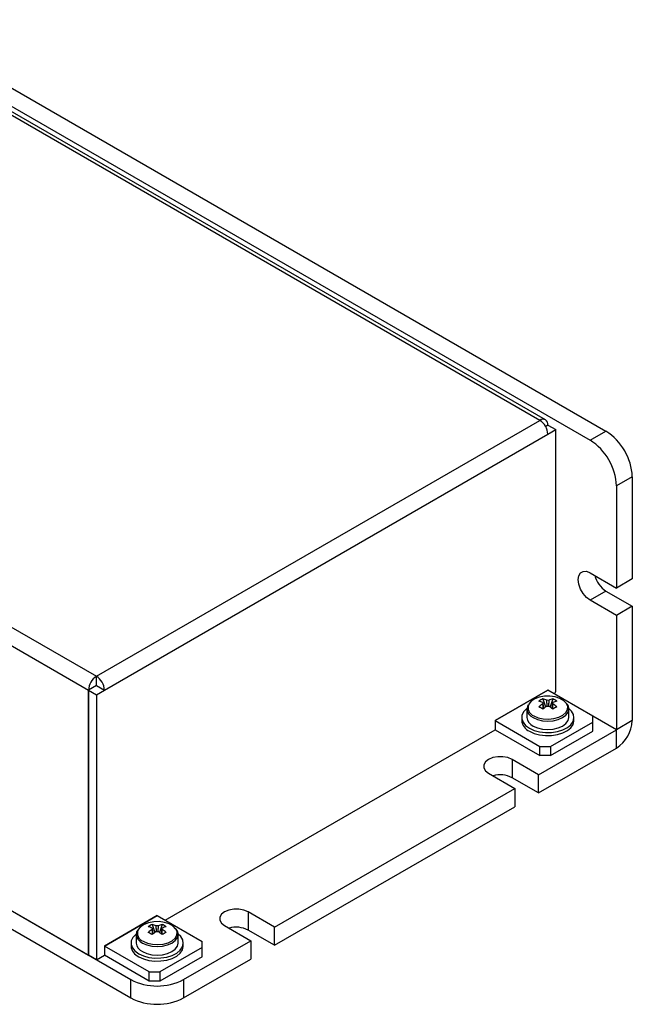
# Model space of a CAD drawing. Header units: millimetres. Extents: x 0 to 840, y 0 to 594.
# Tile 26 of 28: x 594 to 676, y 338 to 470. Entities that reach past the tile are written whole.
import ezdxf

# ---------------------------------------------------------------- set-up
doc = ezdxf.new("R2010")
doc.units = ezdxf.units.MM
doc.layers.get('0').update_dxf_attribs({"color": 3, "lineweight": 30})

msp = doc.modelspace()

# ---------------------------------------------------------------- linework, layer by layer
for p, q in [((577.139, 469.619), (672.598, 414.512)), ((575.017, 468.395), (670.477, 413.287)), ((663.745, 415.941), (579.613, 464.509)), ((664.5, 416.015), (580.368, 464.583)), ((520.231, 430.228), (604.362, 381.66)), ((519.163, 428.378), (603.294, 379.81)), ((604.362, 381.66), (663.745, 415.941)), ((664.5, 415.143), (664.813, 415.324)), ((664.82, 415.32), (664.504, 415.137)), ((664.813, 415.324), (664.813, 415.316)), ((664.813, 414.091), (665.88, 414.708)), ((664.82, 415.32), (665.88, 414.708)), ((665.88, 379.604), (665.88, 414.708)), ((670.477, 413.287), (672.598, 414.512)), ((605.43, 379.81), (664.813, 414.091)), ((676.133, 408.388), (674.012, 407.164)), ((676.133, 408.388), (676.133, 394.711)), ((674.012, 407.164), (674.012, 393.486)), ((513.499, 396.137), (608.958, 341.029)), ((670.477, 395.527), (674.012, 393.486)), ((676.133, 394.711), (674.012, 393.486)), ((513.499, 393.687), (608.958, 338.58)), ((672.598, 393.078), (670.477, 391.853)), ((672.598, 393.078), (676.133, 391.037)), ((519.163, 392.867), (603.294, 344.299)), ((674.012, 389.812), (670.477, 391.853)), ((676.133, 391.037), (674.012, 389.812)), ((676.133, 391.037), (676.133, 375.726)), ((674.012, 389.812), (674.012, 374.502)), ((604.362, 380.435), (604.362, 381.66)), ((604.355, 380.423), (603.294, 379.81)), ((604.369, 380.423), (603.301, 379.806)), ((604.355, 380.414), (604.355, 380.423)), ((604.369, 380.423), (605.43, 379.81)), ((603.294, 344.299), (603.294, 379.81)), ((603.301, 379.806), (603.301, 344.295)), ((603.301, 379.806), (604.362, 379.194)), ((604.362, 379.194), (605.43, 379.81)), ((604.362, 379.194), (604.362, 343.682)), ((664.82, 379.817), (657.749, 375.735)), ((657.756, 375.723), (664.827, 379.805)), ((664.158, 378.626), (664.526, 377.561)), ((670.83, 376.339), (664.827, 379.805)), ((665.482, 378.626), (665.114, 377.561)), ((665.704, 379.298), (665.88, 379.604)), ((662.02, 377.275), (662.02, 376.135)), ((667.62, 376.135), (667.62, 377.275)), ((661.32, 376.135), (661.32, 375.727)), ((668.32, 375.727), (668.32, 376.135)), ((670.83, 375.523), (670.83, 376.339)), ((674.012, 374.502), (670.83, 376.339)), ((657.749, 375.735), (657.749, 374.502)), ((657.756, 375.723), (663.759, 372.257)), ((657.756, 375.723), (657.756, 374.498)), ((665.173, 372.257), (670.83, 375.523)), ((670.83, 374.298), (670.83, 375.523)), ((676.133, 375.726), (674.012, 374.502)), ((613.555, 348.989), (657.749, 374.502)), ((657.756, 374.498), (663.759, 371.032)), ((663.582, 368.481), (674.012, 374.502)), ((665.173, 371.032), (670.83, 374.298)), ((674.012, 372.052), (674.012, 374.502)), ((663.582, 366.031), (674.012, 372.052)), ((663.759, 372.257), (665.173, 372.257)), ((663.759, 371.032), (663.759, 372.257)), ((665.173, 372.257), (665.173, 371.032)), ((665.173, 371.032), (663.759, 371.032)), ((663.582, 368.481), (660.047, 370.522)), ((660.047, 370.522), (660.047, 368.072)), ((656.865, 368.685), (660.4, 366.644)), ((663.582, 366.031), (660.047, 368.072)), ((663.582, 366.031), (663.582, 368.481)), ((628.227, 348.071), (660.4, 366.644)), ((660.4, 366.644), (660.4, 364.194)), ((628.227, 345.621), (660.4, 364.194)), ((612.494, 349.61), (605.423, 345.528)), ((605.43, 345.516), (612.501, 349.598)), ((612.501, 349.598), (618.504, 346.132)), ((628.227, 348.071), (624.691, 350.112)), ((624.691, 350.112), (624.691, 347.662)), ((611.832, 348.418), (612.2, 347.354)), ((613.156, 348.418), (612.788, 347.354)), ((621.509, 348.275), (625.045, 346.234)), ((609.694, 347.068), (609.694, 345.928)), ((615.294, 345.928), (615.294, 347.068)), ((628.227, 345.621), (624.691, 347.662)), ((628.227, 345.621), (628.227, 348.071)), ((608.994, 345.928), (608.994, 345.52)), ((615.994, 345.52), (615.994, 345.928)), ((616.029, 341.029), (625.045, 346.234)), ((618.504, 345.315), (618.504, 346.132)), ((625.045, 346.234), (625.045, 343.784)), ((603.294, 344.299), (603.301, 344.303)), ((604.362, 343.682), (603.301, 344.295)), ((604.362, 343.682), (605.423, 344.295)), ((605.423, 345.528), (605.423, 344.295)), ((611.433, 342.05), (605.43, 345.516)), ((605.43, 345.516), (605.43, 344.291)), ((611.433, 340.825), (605.43, 344.291)), ((618.504, 345.315), (612.847, 342.05)), ((618.504, 344.091), (618.504, 345.315)), ((618.504, 344.091), (612.847, 340.825)), ((616.029, 338.58), (625.045, 343.784)), ((611.433, 342.05), (612.847, 342.05)), ((611.433, 340.825), (611.433, 342.05)), ((612.847, 342.05), (612.847, 340.825)), ((608.958, 338.58), (608.958, 341.029)), ((612.847, 340.825), (611.433, 340.825)), ((616.029, 341.029), (616.029, 338.58))]:
    msp.add_line(p, q)
at = {"flags": 128}
for points in [[(670.477, 391.853), (669.985, 392.227), (669.541, 392.744), (669.189, 393.353), (668.963, 393.996), (668.886, 394.609), (668.963, 395.131), (669.189, 395.513), (669.541, 395.716), (669.985, 395.721), (670.477, 395.527)], [(667.29, 378.054), (666.951, 378.394), (666.436, 378.692), (665.801, 378.898), (665.093, 378.997), (664.365, 378.983), (663.671, 378.856), (663.062, 378.625), (662.583, 378.308), (662.271, 377.929), (662.256, 377.902)], [(662.017, 377.345), (661.953, 377.294), (661.567, 376.881), (661.357, 376.428), (661.333, 375.959), (661.497, 375.499), (661.841, 375.074), (662.345, 374.706)], [(662.345, 374.706), (662.982, 374.415), (663.719, 374.217), (664.515, 374.122), (665.327, 374.136), (666.112, 374.257), (666.827, 374.48), (667.434, 374.792), (667.9, 375.176), (668.2, 375.612), (668.318, 376.076), (668.247, 376.544), (667.992, 376.989), (667.655, 377.32)], [(662.84, 376.132), (663.42, 375.875), (664.095, 375.714), (664.82, 375.659), (665.544, 375.714), (666.22, 375.875), (666.8, 376.132), (667.245, 376.467), (667.524, 376.857), (667.62, 377.275), (667.62, 377.293)], [(662.929, 376.37), (663.509, 376.116), (664.187, 375.962), (664.911, 375.919), (665.629, 375.99), (666.287, 376.171), (666.835, 376.447), (667.235, 376.798), (667.455, 377.199), (667.48, 377.619), (667.308, 378.028), (667.29, 378.054)], [(662.84, 374.992), (663.42, 374.735), (664.095, 374.574), (664.82, 374.519), (665.544, 374.574), (666.22, 374.735), (666.8, 374.992), (667.245, 375.327), (667.524, 375.717), (667.62, 376.135)], [(662.345, 374.298), (662.982, 374.007), (663.719, 373.809), (664.515, 373.714), (665.327, 373.728), (666.112, 373.849), (666.827, 374.072), (667.434, 374.383), (667.9, 374.768), (668.2, 375.204), (668.318, 375.668), (668.32, 375.727)], [(660.047, 370.522), (659.477, 370.761), (658.808, 370.886), (658.104, 370.886), (657.434, 370.761), (656.865, 370.522), (656.451, 370.193), (656.233, 369.807), (656.233, 369.4), (656.451, 369.014), (656.865, 368.685)], [(624.691, 350.112), (624.122, 350.351), (623.452, 350.476), (622.748, 350.476), (622.079, 350.351), (621.509, 350.112), (621.096, 349.783), (620.878, 349.396), (620.878, 348.99), (621.096, 348.604), (621.509, 348.275)], [(614.964, 347.847), (614.625, 348.187), (614.11, 348.485), (613.475, 348.691), (612.767, 348.79), (612.039, 348.776), (611.345, 348.649), (610.736, 348.418), (610.258, 348.101), (609.945, 347.721), (609.93, 347.695)], [(609.691, 347.138), (609.627, 347.087), (609.241, 346.674), (609.031, 346.221), (609.007, 345.752), (609.171, 345.292), (609.515, 344.867), (610.019, 344.499)], [(610.019, 344.499), (610.656, 344.208), (611.393, 344.01), (612.189, 343.915), (613.001, 343.929), (613.786, 344.05), (614.501, 344.273), (615.108, 344.585), (615.575, 344.969), (615.875, 345.405), (615.992, 345.869), (615.922, 346.336), (615.666, 346.782), (615.329, 347.113)], [(610.514, 345.925), (611.094, 345.668), (611.769, 345.507), (612.494, 345.452), (613.219, 345.507), (613.894, 345.668), (614.474, 345.925), (614.919, 346.26), (615.198, 346.65), (615.294, 347.068), (615.294, 347.086)], [(610.603, 346.163), (611.183, 345.909), (611.861, 345.754), (612.585, 345.711), (613.303, 345.783), (613.961, 345.963), (614.51, 346.24), (614.909, 346.591), (615.129, 346.992), (615.154, 347.412), (614.982, 347.821), (614.964, 347.847)], [(610.514, 344.785), (611.094, 344.528), (611.769, 344.367), (612.494, 344.311), (613.219, 344.367), (613.894, 344.528), (614.474, 344.785), (614.919, 345.12), (615.198, 345.51), (615.294, 345.928)], [(610.019, 344.091), (610.656, 343.8), (611.393, 343.602), (612.189, 343.507), (613.001, 343.52), (613.786, 343.642), (614.501, 343.864), (615.108, 344.176), (615.575, 344.561), (615.875, 344.997), (615.992, 345.461), (615.994, 345.52)]]:
    msp.add_lwpolyline(points, dxfattribs=at)
for centre, radius, start, end in [((664.162, 415.43), 0.659, 350.78596, 129.20329), ((662.494, 413.986), 2.321, 2.60548, 57.39452), ((668.457, 408.039), 7.684, 2.60548, 57.39452), ((666.336, 406.814), 7.684, 2.60548, 57.39452), ((674.512, 396.035), 3.523, 194.22841, 237.07881), ((605.613, 379.705), 2.321, 122.60548, 177.39452), ((603.112, 379.705), 2.321, 2.60548, 57.39452), ((604.37, 380.422), 0.0154, 122.60548, 177.39452), ((604.354, 380.422), 0.0154, 2.60548, 57.39452), ((665.614, 375.499), 3.449, 114.97176, 125.02286), ((663.263, 375.284), 3.459, 65.78687, 75.01644), ((664.835, 379.818), 0.0154, 182.60548, 237.39452), ((666.376, 375.284), 3.459, 104.98356, 114.21313), ((664.026, 375.499), 3.449, 54.97714, 65.02824), ((663.421, 377.416), 1.409, 186.09996, 245.64858), ((663.332, 377.461), 1.163, 157.70946, 249.68549), ((662.74, 374.982), 3.459, 65.78687, 75.01644), ((667.67, 373.043), 6.056, 125.43231, 131.7841), ((658.759, 368.51), 10.279, 58.31856, 61.68681), ((664.375, 378.057), 0.23, 159.822, 200.178), ((668.193, 372.741), 6.056, 125.43231, 131.7841), ((664.82, 377.287), 1.16, 83.1817, 96.8183), ((664.82, 378.827), 1.16, 263.1817, 276.8183), ((661.446, 372.741), 6.056, 48.2159, 54.56769), ((666.899, 374.982), 3.459, 104.98356, 114.21313), ((665.264, 378.057), 0.23, 339.822, 20.178), ((661.97, 373.043), 6.056, 48.2159, 54.56769), ((670.88, 368.51), 10.279, 118.31319, 121.68144), ((663.418, 376.273), 1.405, 185.62978, 245.69036), ((657.764, 375.736), 0.0154, 182.60548, 237.39452), ((663.023, 375.867), 1.709, 184.69558, 246.62456), ((671.528, 375.936), 4.61, 302.60548, 357.39452), ((658.471, 375.737), 1.431, 239.67486, 240.00242), ((658.443, 364.935), 3.523, 62.92589, 105.75332), ((612.509, 349.61), 0.0154, 182.60548, 237.39452), ((613.288, 345.292), 3.449, 114.97176, 125.02286), ((610.937, 345.077), 3.459, 65.78687, 75.01644), ((612.494, 347.08), 1.16, 83.1817, 96.8183), ((614.05, 345.077), 3.459, 104.98356, 114.21313), ((611.7, 345.292), 3.449, 54.97714, 65.02824), ((611.095, 347.209), 1.409, 186.09996, 245.64858), ((611.007, 347.253), 1.163, 157.70946, 249.68549), ((610.414, 344.775), 3.459, 65.78687, 75.01644), ((615.344, 342.836), 6.056, 125.43231, 131.7841), ((606.433, 338.303), 10.279, 58.31856, 61.68681), ((612.049, 347.85), 0.23, 159.822, 200.178), ((615.867, 342.534), 6.056, 125.43231, 131.7841), ((612.494, 348.62), 1.16, 263.1817, 276.8183), ((609.121, 342.534), 6.056, 48.2159, 54.56769), ((614.574, 344.775), 3.459, 104.98356, 114.21313), ((612.938, 347.85), 0.23, 339.822, 20.178), ((609.644, 342.836), 6.056, 48.2159, 54.56769), ((618.554, 338.303), 10.279, 118.31319, 121.68144), ((623.088, 344.525), 3.523, 62.92589, 105.75332), ((611.093, 346.066), 1.405, 185.62978, 245.69036), ((605.438, 345.528), 0.0154, 182.60548, 237.39452), ((606.145, 345.53), 1.431, 239.67486, 240.00242), ((610.697, 345.659), 1.709, 184.69558, 246.62456), ((612.494, 347.853), 7.685, 242.60967, 297.39033), ((612.494, 345.403), 7.685, 242.60967, 297.39033)]:
    msp.add_arc(centre, radius, start, end)
for points, knots in [([(662.187, 377.839), (662.144, 377.768), (662.035, 377.589), (662.034, 377.387), (662.034, 377.264)], [0, 0, 0, 0, 0.3949059, 1, 1, 1, 1]), ([(664.159, 378.137), (664.163, 378.08), (664.182, 377.804), (664.202, 377.526), (664.219, 377.306)], [0, 0, 0, 0, 0.2039621, 1, 1, 1, 1]), ([(664.212, 377.3), (664.198, 377.474), (664.18, 377.7), (664.163, 377.926), (664.159, 377.978)], [0, 0, 0, 0, 0.7705687, 1, 1, 1, 1]), ([(664.737, 377.672), (664.723, 377.871), (664.704, 378.127), (664.686, 378.382), (664.682, 378.439)], [0, 0, 0, 0, 0.7790619, 1, 1, 1, 1]), ([(664.957, 378.439), (664.954, 378.382), (664.936, 378.128), (664.917, 377.873), (664.902, 377.675)], [0, 0, 0, 0, 0.2219354, 1, 1, 1, 1]), ([(665.421, 377.306), (665.437, 377.526), (665.458, 377.804), (665.477, 378.08), (665.481, 378.137)], [0, 0, 0, 0, 0.7960379, 1, 1, 1, 1]), ([(665.481, 377.978), (665.477, 377.926), (665.46, 377.7), (665.442, 377.474), (665.428, 377.3)], [0, 0, 0, 0, 0.2294313, 1, 1, 1, 1]), ([(667.617, 377.296), (667.618, 377.301), (667.644, 377.448), (667.565, 377.695), (667.421, 377.9), (667.365, 377.98)], [0, 0, 0, 0, 0.0190078, 0.6168616, 1, 1, 1, 1]), ([(612.411, 347.465), (612.397, 347.664), (612.378, 347.92), (612.36, 348.175), (612.356, 348.232)], [0, 0, 0, 0, 0.7790619, 1, 1, 1, 1]), ([(612.632, 348.232), (612.628, 348.175), (612.61, 347.921), (612.591, 347.666), (612.577, 347.468)], [0, 0, 0, 0, 0.2219354, 1, 1, 1, 1]), ([(609.861, 347.632), (609.818, 347.561), (609.709, 347.381), (609.708, 347.179), (609.708, 347.057)], [0, 0, 0, 0, 0.3949059, 1, 1, 1, 1]), ([(611.833, 347.93), (611.837, 347.873), (611.856, 347.597), (611.876, 347.319), (611.893, 347.099)], [0, 0, 0, 0, 0.2039621, 1, 1, 1, 1]), ([(611.886, 347.093), (611.872, 347.267), (611.854, 347.493), (611.837, 347.719), (611.833, 347.771)], [0, 0, 0, 0, 0.7705687, 1, 1, 1, 1]), ([(613.095, 347.099), (613.111, 347.319), (613.132, 347.597), (613.151, 347.873), (613.155, 347.93)], [0, 0, 0, 0, 0.7960379, 1, 1, 1, 1]), ([(613.155, 347.771), (613.151, 347.719), (613.134, 347.493), (613.116, 347.267), (613.102, 347.093)], [0, 0, 0, 0, 0.2294313, 1, 1, 1, 1]), ([(615.291, 347.089), (615.292, 347.094), (615.318, 347.241), (615.239, 347.488), (615.095, 347.693), (615.039, 347.773)], [0, 0, 0, 0, 0.0190078, 0.6168616, 1, 1, 1, 1])]:
    msp.add_open_spline(points, degree=3, knots=knots)

doc.saveas('drawing.dxf')
